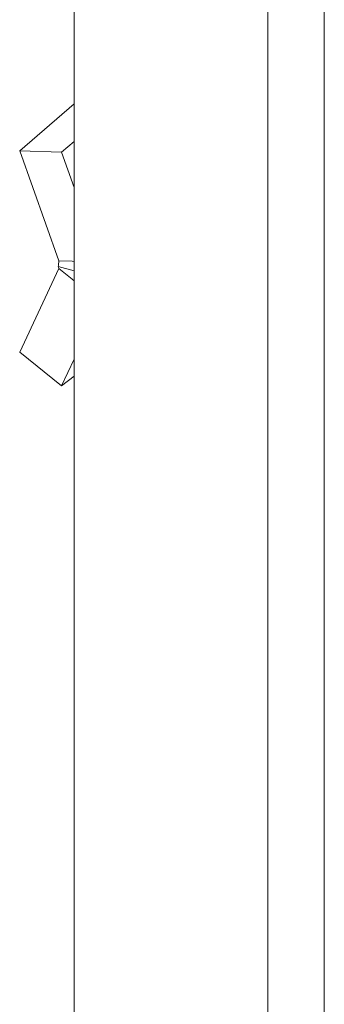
# Model space of a CAD drawing. Header units: inches. Extents: x 8 to 265, y 5 to 155.
# Tile 122 of 152: x 252.724 to 253.238, y 35.811 to 37.472. Entities that reach past the tile are written whole.
import ezdxf

# ---------------------------------------------------------------- set-up
doc = ezdxf.new("R2010")
doc.units = ezdxf.units.IN
doc.header["$LTSCALE"] = 16
doc.header["$MEASUREMENT"] = 0
doc.layers.add('Visible (ANSI)', color=7, linetype='Continuous', lineweight=5)
doc.layers.add('Visible Narrow (ANSI)', color=7, linetype='Continuous', lineweight=5)

msp = doc.modelspace()

# ---------------------------------------------------------------- linework, layer by layer
at = {"layer": 'Visible (ANSI)'}
for p, q in [((252.8158, 29.7587), (252.8158, 44.0709)), ((252.8158, 37.33), (252.724, 37.2508)), ((252.8158, 37.2667), (252.7945, 37.2484)), ((252.724, 37.2508), (252.7945, 37.2484)), ((252.7903, 37.065), (252.724, 37.2508)), ((252.8158, 37.1889), (252.7945, 37.2484)), ((252.724, 36.911), (252.7903, 37.0521)), ((252.8158, 37.0482), (252.7888, 37.0554)), ((252.8127, 37.0643), (252.7903, 37.065)), ((252.8127, 37.034), (252.7903, 37.0521)), ((252.8158, 37.0642), (252.8127, 37.0643)), ((252.8158, 37.0316), (252.8127, 37.034)), ((252.8158, 37.0482), (252.8158, 37.0482)), ((252.724, 36.911), (252.7945, 36.8543)), ((252.7945, 36.8543), (252.8158, 36.8994)), ((252.8158, 36.8706), (252.7945, 36.8543))]:
    msp.add_line(p, q, dxfattribs=at)
for points in [[(252.7888, 37.0554), (252.7892, 37.057), (252.7895, 37.0586), (252.79, 37.0618), (252.7902, 37.0634), (252.7903, 37.065)], [(252.7903, 37.0521), (252.7902, 37.0525), (252.79, 37.0531), (252.7895, 37.0542), (252.7892, 37.0548), (252.7888, 37.0554)]]:
    msp.add_open_spline(points, degree=3, knots=[0, 0, 0, 0, 0.02089222, 0.02089222, 0.04178445, 0.04178445, 0.04178445, 0.04178445], dxfattribs=at)
at = {"layer": 'Visible Narrow (ANSI)'}
for p, q in [((253.1429, 29.6706), (253.1429, 43.9828)), ((253.2381, 43.9855), (253.2381, 29.7079))]:
    msp.add_line(p, q, dxfattribs=at)

doc.saveas('drawing.dxf')
